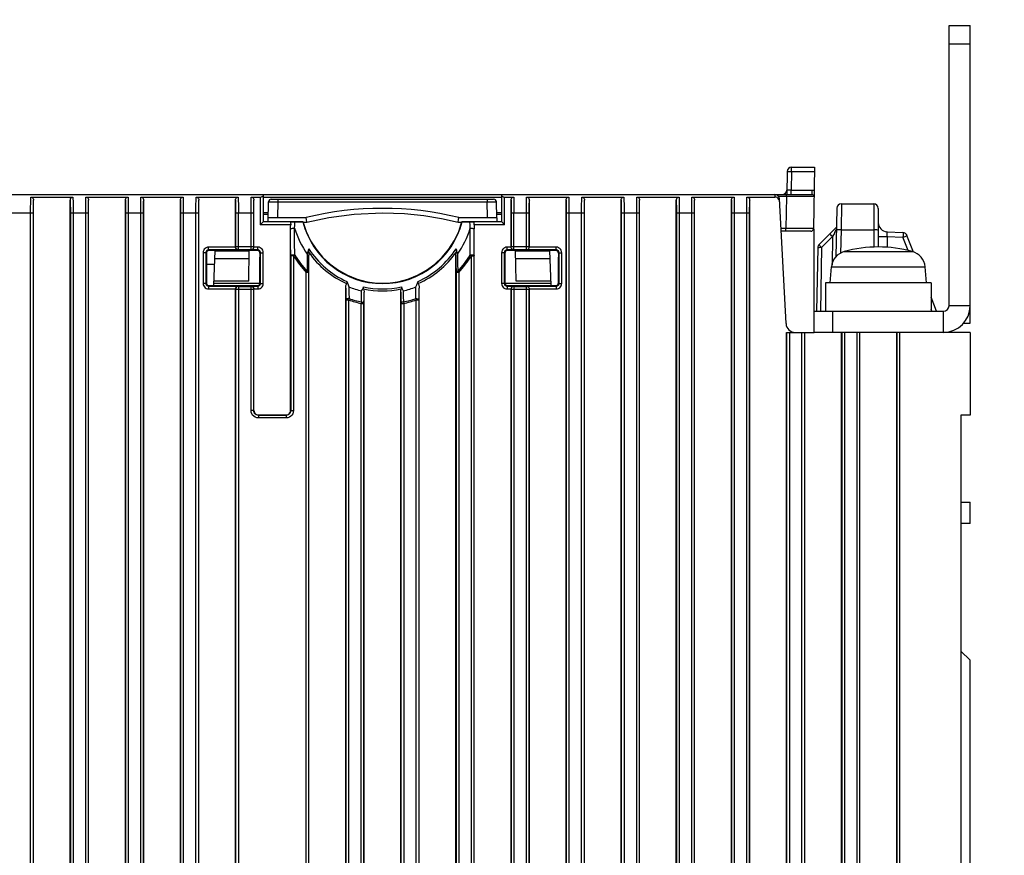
# Model space of a CAD drawing. Extents: x 0 to 420, y 0 to 297.
# Tile 60 of 86: x 177 to 204, y 219 to 241. Entities that reach past the tile are written whole.
import ezdxf

# ---------------------------------------------------------------- set-up
doc = ezdxf.new("R2010")
doc.units = 0
doc.header["$LTSCALE"] = 23.1
doc.layers.get('0').update_dxf_attribs({"linetype": 'CONTINUOUS'})
for name, color, linetype in [('ALL_AXIS', 7, 'CONTINUOUS'), ('ALL_DIM', 7, 'CONTINUOUS'), ('ALL_FEATURES', 7, 'CONTINUOUS')]:
    doc.layers.add(name, color=color, linetype=linetype)
doc.dimstyles.get("Standard").update_dxf_attribs({"dimtxt": 2.5, "dimasz": 2.5, "dimexe": 1.25, "dimexo": 0.625, "dimtad": 1, "dimcen": 2.5, "dimazin": 3, "dimtfac": 1, "dimtmove": 0, "dimatfit": 3})

# ---------------------------------------------------------------- blocks, each defined once
blk = doc.blocks.new('_OPEN')
at = {"color": 0, "linetype": 'BYBLOCK'}
for p, q in [((0, 0), (-1, 0.25)), ((-1, -0.25), (0, 0)), ((-1, 0), (0, 0))]:
    blk.add_line(p, q, dxfattribs=at)
blk = doc.blocks.new('*D19')
at = {"layer": 'ALL_DIM', "color": 2, "linetype": 'CONTINUOUS'}
for p, q in [((202.463, 241.786), (202.463, 249.967)), ((203.038, 241.786), (203.038, 249.967)), ((202.463, 248.967), (197.463, 248.967)), ((197.463, 248.967), (202.75, 248.967)), ((213.376, 248.967), (202.75, 248.967)), ((203.038, 248.967), (213.376, 248.967))]:
    blk.add_line(p, q, dxfattribs=at)
at = {"layer": 'ALL_DIM', "color": 2, "linetype": 'CONTINUOUS', "xscale": 2, "yscale": 2, "zscale": 2}
blk.add_blockref('_OPEN', (202.463, 248.967), dxfattribs=at)
at = {"layer": 'ALL_DIM', "color": 2, "linetype": 'CONTINUOUS', "xscale": 2, "yscale": 2, "zscale": 2, "rotation": 180}
blk.add_blockref('_OPEN', (203.038, 248.967), dxfattribs=at)

msp = doc.modelspace()

# ---------------------------------------------------------------- linework, layer by layer
at = {"layer": 'ALL_AXIS', "color": 9, "linetype": 'CONTINUOUS'}
for p, q in [((199.611, 235.056), (201.465, 235.056)), ((199.263, 234.639), (201.812, 234.639))]:
    msp.add_line(p, q, dxfattribs=at)
at = {"layer": 'ALL_AXIS', "color": 7, "linetype": 'CONTINUOUS'}
for p, q in [((199.225, 234.206), (199.263, 234.639)), ((201.85, 234.206), (201.812, 234.639)), ((199.1, 234.206), (199.1, 233.431)), ((201.975, 234.206), (199.1, 234.206)), ((201.975, 234.206), (201.975, 233.431))]:
    msp.add_line(p, q, dxfattribs=at)
for centre, radius, start, end in [((200.538, 231.681), 3.5, 74.6375, 105.3625), ((199.736, 234.598), 0.475, 105.3625, 175), ((201.339, 234.598), 0.475, 5, 74.6375)]:
    msp.add_arc(centre, radius, start, end, dxfattribs=at)
at = {"layer": 'ALL_FEATURES', "color": 7, "linetype": 'CONTINUOUS'}
for p, q in [((202.463, 233.581), (202.463, 241.206)), ((202.463, 241.206), (203.038, 241.206)), ((202.463, 240.706), (203.038, 240.706)), ((198.179, 237.356), (198.801, 237.356)), ((198.801, 237.356), (198.772, 235.68)), ((198.054, 237.233), (198.043, 236.606)), ((176.663, 236.606), (198.737, 236.606)), ((177.463, 236.539), (178.612, 236.539)), ((177.538, 188.479), (177.538, 236.451)), ((178.538, 188.466), (178.538, 236.451)), ((178.963, 236.539), (180.112, 236.539)), ((179.038, 188.453), (179.038, 236.451)), ((180.038, 188.44), (180.038, 236.451)), ((180.463, 236.539), (181.612, 236.539)), ((180.538, 188.426), (180.538, 236.451)), ((181.538, 188.413), (181.538, 236.451)), ((181.963, 236.539), (183.112, 236.539)), ((182.038, 188.4), (182.038, 236.451)), ((183.038, 235.177), (183.038, 236.451)), ((183.463, 236.539), (183.713, 236.539)), ((183.538, 235.175), (183.538, 236.451)), ((183.788, 236.606), (183.788, 235.862)), ((184.011, 236.481), (190.065, 236.481)), ((190.288, 235.862), (190.288, 236.606)), ((190.363, 236.539), (190.612, 236.539)), ((190.538, 235.177), (190.538, 236.451)), ((190.963, 236.539), (192.112, 236.539)), ((191.038, 235.175), (191.038, 236.451)), ((192.038, 188.23), (192.038, 236.451)), ((192.463, 236.539), (193.612, 236.539)), ((192.538, 188.217), (192.538, 236.451)), ((193.538, 188.204), (193.538, 236.451)), ((193.963, 236.539), (195.112, 236.539)), ((194.038, 188.191), (194.038, 236.451)), ((195.038, 188.178), (195.038, 236.451)), ((195.463, 236.539), (196.612, 236.539)), ((195.538, 188.165), (195.538, 236.451)), ((196.538, 188.151), (196.538, 236.451)), ((196.963, 236.539), (197.725, 236.539)), ((197.038, 187.054), (197.038, 236.451)), ((198.025, 233.093), (197.848, 236.488)), ((183.926, 235.872), (183.936, 236.407)), ((190.148, 235.981), (190.14, 236.407)), ((199.408, 236.233), (199.385, 234.903)), ((199.533, 236.356), (200.413, 236.356)), ((200.538, 236.231), (200.538, 235.181)), ((183.928, 235.981), (184.961, 235.981)), ((184.962, 235.975), (184.961, 235.981)), ((184.967, 235.931), (184.962, 235.975)), ((184.976, 235.858), (184.967, 235.931)), ((189.099, 235.858), (189.108, 235.931)), ((189.114, 235.981), (190.148, 235.981)), ((190.148, 235.975), (190.149, 235.872)), ((183.788, 235.862), (183.713, 235.787)), ((183.788, 235.872), (184.872, 235.872)), ((184.537, 235.861), (184.537, 235.843)), ((184.538, 230.731), (184.538, 235.679)), ((184.872, 235.872), (184.868, 235.867)), ((189.203, 235.872), (190.288, 235.872)), ((189.203, 235.872), (189.207, 235.867)), ((189.535, 235.861), (189.525, 235.862)), ((189.538, 235.861), (189.535, 235.861)), ((189.538, 235.845), (189.538, 235.861)), ((189.538, 188.269), (189.538, 235.677)), ((190.288, 235.862), (190.363, 235.787)), ((198.788, 232.856), (198.788, 235.656)), ((199.399, 235.717), (198.926, 235.244)), ((198.697, 235.606), (197.894, 235.606)), ((200.775, 235.594), (201.209, 235.571)), ((201.496, 235.04), (201.319, 235.492)), ((198.889, 235.158), (198.859, 233.431)), ((182.247, 235.01), (182.248, 234.904)), ((182.248, 234.904), (182.248, 234.204)), ((182.481, 235.085), (182.321, 235.085)), ((182.449, 234.129), (182.482, 235.085)), ((183.398, 234.245), (183.412, 235.085)), ((183.629, 235.085), (183.412, 235.085)), ((183.704, 235.01), (183.703, 234.904)), ((183.703, 234.204), (183.703, 234.904)), ((185.038, 158.637), (185.038, 234.96)), ((189.038, 188.282), (189.038, 234.964)), ((190.372, 235.01), (190.373, 234.904)), ((190.373, 234.904), (190.373, 234.204)), ((190.664, 235.085), (190.446, 235.085)), ((190.678, 234.245), (190.663, 235.085)), ((191.627, 234.129), (191.594, 235.085)), ((191.754, 235.085), (191.595, 235.085)), ((191.829, 235.01), (191.828, 234.904)), ((191.828, 234.204), (191.828, 234.904)), ((182.469, 234.706), (182.248, 234.706)), ((182.323, 234.129), (183.628, 234.129)), ((183.398, 234.245), (182.453, 234.245)), ((183.038, 188.387), (183.038, 234.035)), ((183.538, 230.731), (183.538, 234.037)), ((186.038, 188.335), (186.038, 234.061)), ((188.038, 188.295), (188.038, 234.061)), ((190.448, 234.129), (191.753, 234.129)), ((190.538, 188.256), (190.538, 234.035)), ((191.623, 234.245), (190.678, 234.245)), ((191.038, 188.243), (191.038, 234.037)), ((186.538, 188.322), (186.538, 233.952)), ((187.538, 188.309), (187.538, 233.952)), ((202.125, 233.431), (201.975, 233.815)), ((198.788, 233.431), (202.313, 233.431)), ((199.288, 233.431), (199.288, 232.856)), ((202.856, 233.106), (203.038, 233.106)), ((198.038, 188.076), (198.038, 232.856)), ((198.041, 232.856), (198.535, 232.856)), ((198.538, 188.076), (198.538, 232.856)), ((198.538, 232.856), (198.788, 232.856)), ((199.538, 187.054), (199.538, 232.856)), ((200.038, 158.636), (200.038, 232.856)), ((201.038, 158.636), (201.038, 232.856)), ((203.038, 232.856), (202.313, 232.856)), ((203.038, 232.856), (203.038, 230.606)), ((183.663, 230.606), (184.413, 230.606)), ((202.788, 230.606), (202.788, 159.69)), ((203.038, 230.606), (202.788, 230.606)), ((202.788, 228.231), (203.038, 228.231)), ((203.038, 227.656), (203.038, 228.231)), ((203.038, 223.931), (202.788, 224.181)), ((203.038, 215.931), (203.038, 223.931))]:
    msp.add_line(p, q, dxfattribs=at)
at = {"layer": 'ALL_FEATURES', "color": 3, "linetype": 'CONTINUOUS'}
for p, q in [((203.038, 233.106), (203.038, 241.206)), ((202.313, 232.856), (198.788, 232.856)), ((203.038, 227.656), (202.788, 227.656))]:
    msp.add_line(p, q, dxfattribs=at)
at = {"layer": 'ALL_FEATURES', "color": 9, "linetype": 'CONTINUOUS'}
for p, q in [((198.179, 237.233), (198.179, 237.356)), ((198.179, 237.233), (198.17, 236.729)), ((198.179, 237.233), (198.799, 237.233)), ((198.166, 236.606), (198.17, 236.729)), ((198.17, 236.729), (198.737, 236.729)), ((198.737, 236.606), (198.737, 236.729)), ((183.713, 236.539), (183.713, 235.787)), ((183.788, 236.538), (190.288, 236.538)), ((184.186, 236.481), (184.186, 236.405)), ((189.89, 236.481), (189.89, 236.405)), ((190.363, 235.787), (190.363, 236.539)), ((197.723, 236.606), (197.725, 236.539)), ((198.037, 236.555), (197.823, 236.555)), ((198.037, 236.555), (198.022, 235.68)), ((198.037, 236.555), (198.037, 236.606)), ((198.525, 236.555), (198.36, 236.555)), ((198.668, 236.555), (198.525, 236.555)), ((198.752, 236.555), (198.668, 236.555)), ((198.784, 236.555), (198.752, 236.555)), ((198.787, 236.555), (198.784, 236.555)), ((184.186, 236.405), (184.178, 235.981)), ((184.186, 236.405), (189.89, 236.405)), ((189.897, 235.981), (189.89, 236.405)), ((199.533, 236.356), (199.523, 235.645)), ((200.413, 236.356), (200.413, 235.176)), ((176.527, 236.106), (177.535, 236.106)), ((177.46, 158.306), (177.46, 236.106)), ((177.535, 158.306), (177.535, 236.106)), ((178.541, 236.106), (178.541, 158.306)), ((178.541, 236.106), (179.035, 236.106)), ((178.616, 236.106), (178.616, 158.306)), ((178.96, 158.306), (178.96, 236.106)), ((179.035, 158.306), (179.035, 236.106)), ((180.041, 236.106), (180.041, 158.306)), ((180.041, 236.106), (180.535, 236.106)), ((180.116, 236.106), (180.116, 158.306)), ((180.46, 158.306), (180.46, 236.106)), ((180.535, 158.306), (180.535, 236.106)), ((181.541, 236.106), (181.541, 158.981)), ((181.541, 236.106), (182.035, 236.106)), ((181.616, 236.106), (181.616, 158.981)), ((181.96, 158.981), (181.96, 236.106)), ((182.035, 158.981), (182.035, 236.106)), ((183.041, 236.106), (183.041, 235.18)), ((183.041, 236.106), (183.535, 236.106)), ((183.116, 235.105), (183.116, 236.106)), ((183.46, 235.105), (183.46, 236.106)), ((183.535, 235.18), (183.535, 236.106)), ((183.788, 236.122), (183.931, 236.122)), ((183.788, 236.074), (183.93, 236.074)), ((190.145, 236.122), (190.288, 236.122)), ((190.146, 236.074), (190.288, 236.074)), ((190.541, 236.106), (190.541, 235.18)), ((190.541, 236.106), (191.035, 236.106)), ((190.616, 235.105), (190.616, 236.106)), ((190.96, 235.105), (190.96, 236.106)), ((191.035, 235.18), (191.035, 236.106)), ((192.041, 236.106), (192.041, 158.981)), ((192.041, 236.106), (192.535, 236.106)), ((192.116, 236.106), (192.116, 158.981)), ((192.46, 158.981), (192.46, 236.106)), ((192.535, 158.981), (192.535, 236.106)), ((193.541, 236.106), (193.541, 158.981)), ((193.541, 236.106), (194.035, 236.106)), ((193.616, 236.106), (193.616, 158.981)), ((193.96, 158.981), (193.96, 236.106)), ((194.035, 158.981), (194.035, 236.106)), ((195.041, 236.106), (195.041, 158.981)), ((195.041, 236.106), (195.535, 236.106)), ((195.116, 236.106), (195.116, 158.981)), ((195.46, 158.981), (195.46, 236.106)), ((195.535, 158.981), (195.535, 236.106)), ((196.541, 236.106), (196.541, 158.981)), ((196.541, 236.106), (197.035, 236.106)), ((196.616, 236.106), (196.616, 158.981)), ((196.96, 158.981), (196.96, 236.106)), ((197.035, 187.054), (197.035, 236.106)), ((184.54, 235.787), (183.713, 235.787)), ((184.537, 235.862), (183.788, 235.862)), ((184.877, 235.858), (184.976, 235.858)), ((189.099, 235.858), (189.199, 235.858)), ((190.363, 235.787), (189.536, 235.787)), ((190.288, 235.862), (189.538, 235.862)), ((198.022, 235.68), (197.89, 235.68)), ((198.022, 235.606), (198.022, 235.68)), ((198.288, 235.679), (198.022, 235.68)), ((198.401, 235.679), (198.288, 235.679)), ((198.767, 235.656), (198.788, 235.656)), ((199.523, 235.645), (199.511, 235.006)), ((199.523, 235.645), (200.413, 235.645)), ((199.291, 235.461), (198.992, 235.162)), ((199.291, 235.461), (199.278, 234.688)), ((199.377, 235.629), (199.364, 235.604)), ((200.538, 235.469), (200.775, 235.469)), ((200.775, 235.469), (200.775, 235.171)), ((200.775, 235.469), (201.209, 235.446)), ((201.352, 235.082), (201.209, 235.446)), ((182.306, 235.1), (182.306, 235.175)), ((183.038, 235.175), (182.306, 235.175)), ((182.306, 235.1), (182.321, 235.085)), ((183.112, 235.1), (182.306, 235.1)), ((183.535, 235.18), (183.041, 235.18)), ((183.116, 235.105), (183.112, 235.1)), ((183.46, 235.105), (183.116, 235.105)), ((183.464, 235.1), (183.46, 235.105)), ((183.645, 235.1), (183.464, 235.1)), ((183.645, 235.175), (183.538, 235.175)), ((183.645, 235.1), (183.629, 235.085)), ((183.645, 235.1), (183.645, 235.175)), ((190.431, 235.1), (190.431, 235.175)), ((190.538, 235.175), (190.431, 235.175)), ((190.612, 235.1), (190.431, 235.1)), ((190.431, 235.1), (190.446, 235.085)), ((191.035, 235.18), (190.541, 235.18)), ((190.616, 235.105), (190.612, 235.1)), ((190.96, 235.105), (190.616, 235.105)), ((190.964, 235.1), (190.96, 235.105)), ((191.77, 235.1), (190.964, 235.1)), ((191.77, 235.175), (191.038, 235.175)), ((191.77, 235.1), (191.754, 235.085)), ((191.77, 235.1), (191.77, 235.175)), ((198.992, 235.162), (198.962, 233.431)), ((182.156, 235.025), (182.156, 234.187)), ((182.231, 235.025), (182.156, 235.025)), ((182.231, 235.025), (182.231, 234.187)), ((182.231, 235.025), (182.247, 235.01)), ((183.408, 234.857), (182.474, 234.857)), ((183.412, 235.062), (182.481, 235.062)), ((183.72, 235.025), (183.704, 235.01)), ((183.72, 234.187), (183.72, 235.025)), ((183.72, 235.025), (183.795, 235.025)), ((183.795, 234.187), (183.795, 235.025)), ((184.541, 234.943), (184.541, 230.728)), ((184.616, 234.943), (184.541, 234.943)), ((184.616, 234.943), (184.65, 234.964)), ((184.616, 234.943), (184.616, 230.728)), ((184.992, 234.983), (184.992, 234.514)), ((189.426, 234.964), (189.46, 234.943)), ((189.46, 158.981), (189.46, 234.943)), ((189.46, 234.943), (189.535, 234.943)), ((189.535, 158.981), (189.535, 234.943)), ((190.281, 235.025), (190.281, 234.187)), ((190.356, 235.025), (190.281, 235.025)), ((190.356, 235.025), (190.356, 234.187)), ((190.356, 235.025), (190.372, 235.01)), ((191.595, 235.062), (190.664, 235.062)), ((191.602, 234.857), (190.667, 234.857)), ((191.845, 235.025), (191.829, 235.01)), ((191.845, 234.187), (191.845, 235.025)), ((191.845, 235.025), (191.92, 235.025)), ((191.92, 234.187), (191.92, 235.025)), ((184.963, 234.486), (184.992, 234.514)), ((184.963, 158.548), (184.963, 234.486)), ((185.038, 234.486), (184.963, 234.486)), ((189.041, 234.49), (189.041, 158.981)), ((189.041, 234.49), (189.116, 234.49)), ((189.087, 234.517), (189.116, 234.49)), ((189.116, 234.49), (189.116, 158.981)), ((182.231, 234.187), (182.156, 234.187)), ((182.231, 234.187), (182.248, 234.204)), ((182.306, 234.112), (182.323, 234.129)), ((182.306, 234.112), (182.306, 234.037)), ((182.306, 234.112), (183.112, 234.112)), ((182.306, 234.037), (183.038, 234.037)), ((182.451, 234.192), (183.703, 234.192)), ((183.041, 234.032), (183.041, 158.981)), ((183.041, 234.032), (183.535, 234.032)), ((183.112, 234.112), (183.116, 234.107)), ((183.116, 234.107), (183.116, 158.981)), ((183.116, 234.107), (183.46, 234.107)), ((183.46, 234.107), (183.464, 234.112)), ((183.46, 230.728), (183.46, 234.107)), ((183.464, 234.112), (183.645, 234.112)), ((183.535, 230.728), (183.535, 234.032)), ((183.538, 234.037), (183.645, 234.037)), ((183.645, 234.112), (183.628, 234.129)), ((183.645, 234.112), (183.645, 234.037)), ((183.72, 234.187), (183.703, 234.204)), ((183.72, 234.187), (183.795, 234.187)), ((190.356, 234.187), (190.281, 234.187)), ((190.356, 234.187), (190.373, 234.204)), ((190.373, 234.192), (191.625, 234.192)), ((190.431, 234.112), (190.448, 234.129)), ((190.431, 234.112), (190.431, 234.037)), ((190.431, 234.112), (190.612, 234.112)), ((190.431, 234.037), (190.538, 234.037)), ((190.541, 234.032), (190.541, 158.981)), ((190.541, 234.032), (191.035, 234.032)), ((190.612, 234.112), (190.616, 234.107)), ((190.616, 234.107), (190.616, 158.981)), ((190.616, 234.107), (190.96, 234.107)), ((190.96, 234.107), (190.964, 234.112)), ((190.96, 158.981), (190.96, 234.107)), ((190.964, 234.112), (191.77, 234.112)), ((191.035, 158.981), (191.035, 234.032)), ((191.038, 234.037), (191.77, 234.037)), ((191.77, 234.112), (191.753, 234.129)), ((191.77, 234.112), (191.77, 234.037)), ((191.845, 234.187), (191.828, 234.204)), ((191.845, 234.187), (191.92, 234.187)), ((186.129, 233.776), (186.116, 233.738)), ((187.947, 233.776), (187.96, 233.738)), ((186.041, 233.738), (186.041, 158.981)), ((186.041, 233.738), (186.116, 233.738)), ((186.116, 233.738), (186.116, 158.981)), ((186.468, 233.683), (186.46, 233.644)), ((186.46, 158.981), (186.46, 233.644)), ((186.46, 233.644), (186.535, 233.644)), ((186.535, 158.981), (186.535, 233.644)), ((187.541, 233.644), (187.541, 158.981)), ((187.541, 233.644), (187.616, 233.644)), ((187.608, 233.683), (187.616, 233.644)), ((187.616, 233.644), (187.616, 158.981)), ((187.96, 158.981), (187.96, 233.738)), ((187.96, 233.738), (188.035, 233.738)), ((188.035, 158.981), (188.035, 233.738)), ((201.998, 233.431), (201.975, 233.488)), ((203.038, 233.581), (202.463, 233.581)), ((202.313, 232.856), (202.313, 233.431)), ((198.041, 232.856), (198.041, 188.08)), ((198.116, 232.856), (198.116, 188.093)), ((198.46, 188.093), (198.46, 232.856)), ((198.535, 188.08), (198.535, 232.856)), ((199.541, 232.856), (199.541, 187.054)), ((199.616, 232.856), (199.616, 158.981)), ((199.96, 158.981), (199.96, 232.856)), ((200.035, 158.981), (200.035, 232.856)), ((201.041, 232.856), (201.041, 158.981)), ((201.116, 232.856), (201.116, 158.981)), ((183.535, 230.728), (183.46, 230.728)), ((183.538, 230.731), (183.535, 230.728)), ((183.663, 230.606), (183.66, 230.603)), ((183.66, 230.603), (183.66, 230.528)), ((184.416, 230.603), (183.66, 230.603)), ((184.416, 230.603), (184.413, 230.606)), ((184.416, 230.603), (184.416, 230.528)), ((184.541, 230.728), (184.538, 230.731)), ((184.541, 230.728), (184.616, 230.728)), ((184.416, 230.528), (183.66, 230.528))]:
    msp.add_line(p, q, dxfattribs=at)
for points in [[(198.054, 237.233), (198.06, 237.234), (198.078, 237.234), (198.106, 237.234), (198.141, 237.234), (198.179, 237.233)], [(198.17, 236.729), (198.132, 236.73), (198.097, 236.73), (198.069, 236.73), (198.052, 236.73), (198.045, 236.729)], [(198.737, 236.729), (198.764, 236.727), (198.79, 236.721)], [(177.46, 236.106), (177.46, 236.194), (177.46, 236.278), (177.461, 236.356), (177.462, 236.428), (177.462, 236.489), (177.463, 236.539)], [(177.535, 236.106), (177.535, 236.173), (177.535, 236.238), (177.536, 236.3), (177.536, 236.357), (177.537, 236.408), (177.538, 236.451)], [(178.538, 236.451), (178.539, 236.408), (178.539, 236.358), (178.54, 236.302), (178.541, 236.241), (178.541, 236.175), (178.541, 236.106)], [(178.612, 236.539), (178.613, 236.49), (178.614, 236.429), (178.615, 236.359), (178.615, 236.281), (178.616, 236.195), (178.616, 236.106)], [(178.96, 236.106), (178.96, 236.194), (178.96, 236.278), (178.961, 236.356), (178.962, 236.428), (178.962, 236.489), (178.963, 236.539)], [(179.035, 236.106), (179.035, 236.173), (179.035, 236.238), (179.036, 236.3), (179.036, 236.357), (179.037, 236.408), (179.038, 236.451)], [(180.038, 236.451), (180.039, 236.408), (180.039, 236.358), (180.04, 236.302), (180.041, 236.241), (180.041, 236.175), (180.041, 236.106)], [(180.112, 236.539), (180.113, 236.49), (180.114, 236.429), (180.115, 236.359), (180.115, 236.281), (180.116, 236.195), (180.116, 236.106)], [(180.46, 236.106), (180.46, 236.194), (180.46, 236.278), (180.461, 236.356), (180.462, 236.428), (180.462, 236.489), (180.463, 236.539)], [(180.535, 236.106), (180.535, 236.173), (180.535, 236.238), (180.536, 236.3), (180.536, 236.357), (180.537, 236.408), (180.538, 236.451)], [(181.538, 236.451), (181.539, 236.408), (181.539, 236.358), (181.54, 236.302), (181.541, 236.241), (181.541, 236.175), (181.541, 236.106)], [(181.612, 236.539), (181.613, 236.49), (181.614, 236.429), (181.615, 236.359), (181.615, 236.281), (181.616, 236.195), (181.616, 236.106)], [(181.96, 236.106), (181.96, 236.194), (181.96, 236.278), (181.961, 236.356), (181.962, 236.428), (181.962, 236.489), (181.963, 236.539)], [(182.035, 236.106), (182.035, 236.173), (182.035, 236.238), (182.036, 236.3), (182.036, 236.357), (182.037, 236.408), (182.038, 236.451)], [(183.038, 236.451), (183.039, 236.408), (183.039, 236.358), (183.04, 236.302), (183.041, 236.241), (183.041, 236.175), (183.041, 236.106)], [(183.112, 236.539), (183.113, 236.49), (183.114, 236.429), (183.115, 236.359), (183.115, 236.281), (183.116, 236.195), (183.116, 236.106)], [(183.46, 236.106), (183.46, 236.194), (183.46, 236.278), (183.461, 236.356), (183.462, 236.428), (183.462, 236.489), (183.463, 236.539)], [(183.535, 236.106), (183.535, 236.173), (183.535, 236.238), (183.536, 236.3), (183.536, 236.357), (183.537, 236.408), (183.538, 236.451)], [(190.538, 236.451), (190.539, 236.408), (190.539, 236.358), (190.54, 236.302), (190.541, 236.241), (190.541, 236.175), (190.541, 236.106)], [(190.612, 236.539), (190.613, 236.49), (190.614, 236.429), (190.615, 236.359), (190.615, 236.281), (190.616, 236.195), (190.616, 236.106)], [(190.96, 236.106), (190.96, 236.194), (190.96, 236.278), (190.961, 236.356), (190.962, 236.428), (190.962, 236.489), (190.963, 236.539)], [(191.035, 236.106), (191.035, 236.173), (191.035, 236.238), (191.036, 236.3), (191.036, 236.357), (191.037, 236.408), (191.038, 236.451)], [(192.038, 236.451), (192.039, 236.408), (192.039, 236.358), (192.04, 236.302), (192.041, 236.241), (192.041, 236.175), (192.041, 236.106)], [(192.112, 236.539), (192.113, 236.49), (192.114, 236.429), (192.115, 236.359), (192.115, 236.281), (192.116, 236.195), (192.116, 236.106)], [(192.46, 236.106), (192.46, 236.194), (192.46, 236.278), (192.461, 236.356), (192.462, 236.428), (192.462, 236.489), (192.463, 236.539)], [(192.535, 236.106), (192.535, 236.173), (192.535, 236.238), (192.536, 236.3), (192.536, 236.357), (192.537, 236.408), (192.538, 236.451)], [(193.538, 236.451), (193.539, 236.408), (193.539, 236.358), (193.54, 236.302), (193.541, 236.241), (193.541, 236.175), (193.541, 236.106)], [(193.612, 236.539), (193.613, 236.49), (193.614, 236.429), (193.615, 236.359), (193.615, 236.281), (193.616, 236.195), (193.616, 236.106)], [(193.96, 236.106), (193.96, 236.194), (193.96, 236.278), (193.961, 236.356), (193.962, 236.428), (193.962, 236.489), (193.963, 236.539)], [(194.035, 236.106), (194.035, 236.173), (194.035, 236.238), (194.036, 236.3), (194.036, 236.357), (194.037, 236.408), (194.038, 236.451)], [(195.038, 236.451), (195.039, 236.408), (195.039, 236.358), (195.04, 236.302), (195.041, 236.241), (195.041, 236.175), (195.041, 236.106)], [(195.112, 236.539), (195.113, 236.49), (195.114, 236.429), (195.115, 236.359), (195.115, 236.281), (195.116, 236.195), (195.116, 236.106)], [(195.46, 236.106), (195.46, 236.194), (195.46, 236.278), (195.461, 236.356), (195.462, 236.428), (195.462, 236.489), (195.463, 236.539)], [(195.535, 236.106), (195.535, 236.173), (195.535, 236.238), (195.536, 236.3), (195.536, 236.357), (195.537, 236.408), (195.538, 236.451)], [(196.538, 236.451), (196.539, 236.408), (196.539, 236.358), (196.54, 236.302), (196.541, 236.241), (196.541, 236.175), (196.541, 236.106)], [(196.612, 236.539), (196.613, 236.49), (196.614, 236.429), (196.615, 236.359), (196.615, 236.281), (196.616, 236.195), (196.616, 236.106)], [(196.96, 236.106), (196.96, 236.194), (196.96, 236.277), (196.961, 236.356), (196.961, 236.427), (196.962, 236.488), (196.963, 236.539)], [(197.035, 236.106), (197.035, 236.174), (197.035, 236.238), (197.036, 236.3), (197.036, 236.356), (197.037, 236.407), (197.038, 236.451)], [(198.36, 236.555), (198.126, 236.555), (198.037, 236.555)], [(183.936, 236.407), (183.941, 236.407), (183.959, 236.407), (183.987, 236.406), (184.024, 236.406), (184.07, 236.406), (184.125, 236.405), (184.186, 236.405)], [(189.89, 236.405), (189.945, 236.405), (189.996, 236.405), (190.042, 236.406), (190.082, 236.406), (190.112, 236.407), (190.133, 236.407), (190.14, 236.407)], [(184.976, 235.858), (185.577, 235.984), (186.264, 236.074), (187.038, 236.108)], [(187.038, 236.108), (187.635, 236.088), (188.167, 236.034), (188.65, 235.956), (189.099, 235.858)], [(184.538, 235.678), (184.54, 235.68), (184.548, 235.683), (184.559, 235.686), (184.574, 235.687), (184.591, 235.689), (184.61, 235.689), (184.629, 235.689), (184.647, 235.688)], [(184.647, 235.688), (184.651, 235.776), (184.655, 235.86)], [(184.65, 234.964), (184.648, 235.298), (184.647, 235.688)], [(189.429, 235.688), (189.424, 235.776), (189.421, 235.86)], [(189.426, 234.964), (189.427, 235.298), (189.429, 235.688)], [(189.429, 235.688), (189.447, 235.689), (189.465, 235.689), (189.484, 235.689), (189.502, 235.687), (189.516, 235.686), (189.528, 235.683), (189.535, 235.68), (189.538, 235.678)], [(198.772, 235.68), (198.763, 235.68), (198.737, 235.679), (198.686, 235.679), (198.609, 235.679), (198.511, 235.679), (198.401, 235.679)], [(199.398, 235.667), (199.397, 235.665), (199.393, 235.659), (199.387, 235.647), (199.377, 235.629)], [(199.523, 235.645), (199.49, 235.646), (199.46, 235.646), (199.434, 235.645), (199.414, 235.644), (199.402, 235.643), (199.398, 235.641)], [(200.538, 235.639), (200.534, 235.641), (200.521, 235.642), (200.501, 235.643), (200.475, 235.645), (200.445, 235.645), (200.413, 235.645)], [(199.291, 235.461), (199.268, 235.485), (199.249, 235.507), (199.234, 235.525), (199.226, 235.537), (199.225, 235.543)], [(199.364, 235.604), (199.349, 235.573), (199.332, 235.541), (199.316, 235.51), (199.291, 235.461)], [(200.775, 235.594), (200.772, 235.591), (200.771, 235.585), (200.77, 235.574), (200.769, 235.559), (200.77, 235.541), (200.771, 235.519), (200.772, 235.495), (200.775, 235.469)], [(201.209, 235.571), (201.211, 235.567), (201.212, 235.554), (201.212, 235.534), (201.212, 235.508), (201.211, 235.478), (201.209, 235.446)], [(201.209, 235.446), (201.238, 235.458), (201.265, 235.468), (201.288, 235.478), (201.305, 235.485), (201.316, 235.49), (201.319, 235.492)], [(182.306, 235.175), (182.272, 235.172), (182.241, 235.16), (182.212, 235.142), (182.188, 235.119), (182.171, 235.091), (182.16, 235.059), (182.156, 235.025)], [(182.306, 235.1), (182.289, 235.099), (182.273, 235.093), (182.259, 235.084), (182.247, 235.072), (182.238, 235.058), (182.233, 235.042), (182.231, 235.025)], [(183.795, 235.025), (183.791, 235.059), (183.78, 235.091), (183.762, 235.119), (183.738, 235.143), (183.71, 235.161), (183.678, 235.172), (183.645, 235.175)], [(183.72, 235.025), (183.718, 235.042), (183.712, 235.058), (183.703, 235.072), (183.691, 235.084), (183.677, 235.093), (183.662, 235.099), (183.645, 235.1)], [(190.431, 235.175), (190.397, 235.172), (190.366, 235.16), (190.337, 235.142), (190.313, 235.119), (190.296, 235.091), (190.285, 235.059), (190.281, 235.025)], [(190.431, 235.1), (190.414, 235.099), (190.398, 235.093), (190.384, 235.084), (190.372, 235.072), (190.363, 235.058), (190.358, 235.042), (190.356, 235.025)], [(191.92, 235.025), (191.916, 235.059), (191.905, 235.091), (191.887, 235.119), (191.863, 235.143), (191.835, 235.161), (191.803, 235.172), (191.77, 235.175)], [(191.845, 235.025), (191.843, 235.042), (191.837, 235.058), (191.828, 235.072), (191.816, 235.084), (191.802, 235.093), (191.787, 235.099), (191.77, 235.1)], [(198.992, 235.162), (198.965, 235.162), (198.939, 235.162), (198.918, 235.161), (198.902, 235.16), (198.892, 235.159), (198.889, 235.158)], [(198.992, 235.162), (198.973, 235.182), (198.956, 235.201), (198.942, 235.218), (198.932, 235.231), (198.926, 235.24), (198.926, 235.244)], [(184.541, 234.943), (184.545, 234.951), (184.556, 234.957), (184.572, 234.962), (184.593, 234.965), (184.615, 234.967), (184.634, 234.966), (184.65, 234.964)], [(189.084, 234.983), (189.085, 234.737), (189.087, 234.517)], [(189.426, 234.964), (189.442, 234.966), (189.461, 234.967), (189.482, 234.965), (189.503, 234.962), (189.52, 234.957), (189.531, 234.951), (189.535, 234.943)], [(185.038, 234.486), (185.035, 234.495), (185.025, 234.503), (185.011, 234.509), (184.992, 234.514)], [(189.087, 234.517), (189.068, 234.512), (189.054, 234.506), (189.044, 234.498), (189.041, 234.49)], [(182.156, 234.187), (182.16, 234.153), (182.171, 234.121), (182.189, 234.093), (182.213, 234.069), (182.241, 234.052), (182.272, 234.041), (182.306, 234.037)], [(182.231, 234.187), (182.233, 234.17), (182.238, 234.154), (182.248, 234.14), (182.259, 234.128), (182.273, 234.119), (182.289, 234.114), (182.306, 234.112)], [(183.645, 234.037), (183.678, 234.041), (183.71, 234.052), (183.739, 234.07), (183.762, 234.094), (183.78, 234.121), (183.791, 234.153), (183.795, 234.187)], [(183.645, 234.112), (183.661, 234.114), (183.677, 234.119), (183.692, 234.128), (183.703, 234.14), (183.712, 234.154), (183.718, 234.17), (183.72, 234.187)], [(186.126, 234.093), (186.127, 233.93), (186.129, 233.776)], [(187.947, 233.776), (187.948, 233.93), (187.95, 234.093)], [(190.281, 234.187), (190.285, 234.153), (190.296, 234.121), (190.314, 234.093), (190.338, 234.069), (190.366, 234.052), (190.397, 234.041), (190.431, 234.037)], [(190.356, 234.187), (190.358, 234.17), (190.363, 234.154), (190.373, 234.14), (190.384, 234.128), (190.398, 234.119), (190.414, 234.114), (190.431, 234.112)], [(191.77, 234.037), (191.803, 234.041), (191.835, 234.052), (191.864, 234.07), (191.887, 234.094), (191.905, 234.121), (191.916, 234.153), (191.92, 234.187)], [(191.77, 234.112), (191.786, 234.114), (191.802, 234.119), (191.817, 234.128), (191.828, 234.14), (191.837, 234.154), (191.843, 234.17), (191.845, 234.187)], [(186.129, 233.776), (186.108, 233.776), (186.087, 233.773), (186.068, 233.767), (186.054, 233.759), (186.044, 233.749), (186.041, 233.738)], [(186.468, 233.683), (186.469, 233.832), (186.471, 233.986)], [(187.605, 233.986), (187.606, 233.834), (187.608, 233.683)], [(187.947, 233.776), (187.968, 233.776), (187.989, 233.773), (188.008, 233.767), (188.022, 233.759), (188.031, 233.749), (188.035, 233.738)], [(186.468, 233.683), (186.489, 233.68), (186.507, 233.674), (186.522, 233.665), (186.531, 233.655), (186.535, 233.644)], [(187.608, 233.683), (187.587, 233.68), (187.568, 233.674), (187.554, 233.665), (187.544, 233.655), (187.541, 233.644)], [(183.66, 230.528), (183.615, 230.533), (183.573, 230.548), (183.535, 230.572), (183.503, 230.603), (183.48, 230.641), (183.465, 230.683), (183.46, 230.728)], [(183.66, 230.603), (183.632, 230.606), (183.605, 230.615), (183.582, 230.63), (183.562, 230.65), (183.547, 230.674), (183.538, 230.7), (183.535, 230.728)], [(184.541, 230.728), (184.538, 230.7), (184.529, 230.674), (184.514, 230.65), (184.494, 230.63), (184.47, 230.615), (184.444, 230.606), (184.416, 230.603)], [(184.616, 230.728), (184.611, 230.683), (184.596, 230.641), (184.572, 230.603), (184.541, 230.572), (184.503, 230.548), (184.461, 230.533), (184.416, 230.528)]]:
    msp.add_lwpolyline(points, dxfattribs=at)
at = {"layer": 'ALL_FEATURES', "color": 7, "linetype": 'CONTINUOUS'}
for points in [[(177.463, 236.539), (177.481, 236.537), (177.498, 236.529), (177.514, 236.517), (177.527, 236.498), (177.535, 236.476), (177.538, 236.451)], [(178.538, 236.451), (178.541, 236.476), (178.549, 236.498), (178.562, 236.517), (178.578, 236.529), (178.595, 236.537), (178.612, 236.539)], [(178.963, 236.539), (178.981, 236.537), (178.998, 236.529), (179.014, 236.517), (179.027, 236.498), (179.035, 236.476), (179.038, 236.451)], [(180.038, 236.451), (180.041, 236.476), (180.049, 236.498), (180.062, 236.517), (180.078, 236.529), (180.095, 236.537), (180.112, 236.539)], [(180.463, 236.539), (180.481, 236.537), (180.498, 236.529), (180.514, 236.516), (180.527, 236.498), (180.535, 236.476), (180.538, 236.451)], [(181.538, 236.451), (181.541, 236.476), (181.549, 236.498), (181.562, 236.517), (181.578, 236.529), (181.595, 236.537), (181.612, 236.539)], [(181.963, 236.539), (181.981, 236.537), (181.998, 236.529), (182.014, 236.516), (182.027, 236.498), (182.035, 236.476), (182.038, 236.451)], [(183.038, 236.451), (183.041, 236.476), (183.049, 236.498), (183.062, 236.517), (183.078, 236.529), (183.095, 236.537), (183.112, 236.539)], [(183.463, 236.539), (183.481, 236.537), (183.498, 236.529), (183.514, 236.516), (183.527, 236.498), (183.535, 236.476), (183.538, 236.451)], [(183.713, 236.539), (183.731, 236.54), (183.748, 236.544), (183.764, 236.55), (183.777, 236.558), (183.785, 236.566), (183.788, 236.574)], [(190.288, 236.574), (190.291, 236.566), (190.299, 236.558), (190.311, 236.55), (190.327, 236.544), (190.345, 236.54), (190.363, 236.539)], [(190.538, 236.451), (190.541, 236.476), (190.549, 236.498), (190.562, 236.517), (190.578, 236.529), (190.595, 236.537), (190.612, 236.539)], [(190.963, 236.539), (190.981, 236.537), (190.998, 236.529), (191.014, 236.516), (191.027, 236.498), (191.035, 236.476), (191.038, 236.451)], [(192.038, 236.451), (192.041, 236.476), (192.049, 236.498), (192.062, 236.517), (192.078, 236.529), (192.095, 236.537), (192.112, 236.539)], [(192.463, 236.539), (192.481, 236.537), (192.498, 236.529), (192.514, 236.516), (192.527, 236.498), (192.535, 236.476), (192.538, 236.451)], [(193.538, 236.451), (193.541, 236.476), (193.549, 236.498), (193.562, 236.517), (193.578, 236.529), (193.595, 236.537), (193.612, 236.539)], [(193.963, 236.539), (193.981, 236.537), (193.998, 236.529), (194.014, 236.516), (194.027, 236.498), (194.035, 236.476), (194.038, 236.451)], [(195.038, 236.451), (195.041, 236.476), (195.049, 236.498), (195.062, 236.517), (195.078, 236.529), (195.095, 236.537), (195.112, 236.539)], [(195.463, 236.539), (195.481, 236.537), (195.498, 236.529), (195.514, 236.516), (195.527, 236.498), (195.535, 236.476), (195.538, 236.451)], [(196.538, 236.451), (196.541, 236.476), (196.549, 236.498), (196.562, 236.517), (196.578, 236.529), (196.595, 236.537), (196.612, 236.539)], [(196.963, 236.539), (196.981, 236.537), (196.998, 236.529), (197.014, 236.516), (197.027, 236.498), (197.035, 236.476), (197.038, 236.451)], [(197.853, 236.392), (197.845, 236.437), (197.83, 236.474), (197.808, 236.503), (197.782, 236.523), (197.754, 236.535), (197.725, 236.539)], [(189.108, 235.931), (189.114, 235.975), (189.114, 235.981)], [(184.55, 235.862), (184.54, 235.861), (184.537, 235.861)], [(184.537, 235.861), (184.541, 235.861), (184.552, 235.86), (184.569, 235.86), (184.589, 235.86), (184.612, 235.86), (184.634, 235.86), (184.655, 235.86)], [(184.537, 235.843), (184.539, 235.827), (184.54, 235.808), (184.54, 235.787)], [(184.538, 235.677), (184.538, 235.734), (184.54, 235.787)], [(184.541, 234.943), (184.539, 235.281), (184.538, 235.679)], [(184.655, 235.86), (184.708, 235.861), (184.755, 235.862), (184.794, 235.862), (184.826, 235.864), (184.849, 235.865), (184.863, 235.866), (184.868, 235.867)], [(184.872, 235.872), (184.961, 235.603), (185.082, 235.35), (185.231, 235.116), (185.408, 234.904)], [(188.668, 234.904), (188.844, 235.116), (188.994, 235.35), (189.115, 235.603), (189.203, 235.872)], [(189.207, 235.867), (189.213, 235.866), (189.227, 235.865), (189.25, 235.864), (189.281, 235.862), (189.321, 235.862), (189.368, 235.861), (189.421, 235.86)], [(189.421, 235.86), (189.441, 235.86), (189.464, 235.86), (189.487, 235.86), (189.507, 235.86), (189.523, 235.86), (189.534, 235.861), (189.538, 235.861)], [(189.535, 234.943), (189.536, 235.282), (189.538, 235.679)], [(189.536, 235.787), (189.536, 235.808), (189.537, 235.827), (189.538, 235.843), (189.538, 235.845)], [(189.536, 235.787), (189.537, 235.734), (189.538, 235.677)], [(183.048, 235.138), (183.041, 235.155), (183.038, 235.175)], [(183.116, 235.105), (183.093, 235.109), (183.072, 235.119), (183.055, 235.136), (183.045, 235.157), (183.041, 235.18)], [(183.071, 235.114), (183.059, 235.124), (183.048, 235.138)], [(183.112, 235.1), (183.098, 235.102), (183.084, 235.106), (183.071, 235.114)], [(183.46, 235.105), (183.479, 235.107), (183.497, 235.115), (183.513, 235.127), (183.525, 235.143), (183.532, 235.161), (183.535, 235.18)], [(183.464, 235.1), (183.478, 235.102), (183.492, 235.106), (183.505, 235.114)], [(183.505, 235.114), (183.517, 235.124), (183.527, 235.138)], [(183.527, 235.138), (183.535, 235.156), (183.538, 235.177)], [(184.992, 234.983), (185.009, 235.034), (185.023, 235.083), (185.033, 235.131)], [(185.035, 235.033), (185.032, 235.061), (185.031, 235.088), (185.031, 235.111), (185.033, 235.131)], [(189.042, 235.13), (189.044, 235.11), (189.044, 235.087), (189.043, 235.06), (189.041, 235.032)], [(189.042, 235.13), (189.052, 235.082), (189.066, 235.033), (189.084, 234.983)], [(190.548, 235.138), (190.541, 235.155), (190.538, 235.175)], [(190.616, 235.105), (190.593, 235.109), (190.572, 235.119), (190.555, 235.136), (190.545, 235.157), (190.541, 235.18)], [(190.571, 235.114), (190.559, 235.124), (190.548, 235.138)], [(190.612, 235.1), (190.598, 235.102), (190.584, 235.106), (190.571, 235.114)], [(190.96, 235.105), (190.979, 235.107), (190.997, 235.115), (191.013, 235.127), (191.025, 235.143), (191.032, 235.161), (191.035, 235.18)], [(190.964, 235.1), (190.978, 235.102), (190.992, 235.106), (191.005, 235.114)], [(191.005, 235.114), (191.017, 235.124), (191.027, 235.138)], [(191.027, 235.138), (191.035, 235.156), (191.038, 235.177)], [(182.321, 235.085), (182.303, 235.083), (182.285, 235.076), (182.27, 235.064), (182.258, 235.049), (182.25, 235.03), (182.247, 235.01)], [(183.704, 235.01), (183.701, 235.03), (183.693, 235.049), (183.681, 235.064), (183.665, 235.076), (183.648, 235.083), (183.629, 235.085)], [(185.035, 235.033), (185.036, 235.01), (185.037, 234.986), (185.038, 234.96)], [(185.408, 234.904), (185.612, 234.711), (185.839, 234.545), (186.085, 234.409), (186.346, 234.305), (186.618, 234.234), (186.897, 234.199), (187.178, 234.199), (187.457, 234.234), (187.729, 234.305), (187.991, 234.409), (188.237, 234.545), (188.464, 234.711), (188.668, 234.904)], [(189.038, 234.964), (189.038, 234.988), (189.039, 235.011), (189.041, 235.032)], [(189.038, 234.964), (189.039, 234.714), (189.041, 234.49)], [(190.446, 235.085), (190.428, 235.083), (190.41, 235.076), (190.395, 235.064), (190.383, 235.049), (190.375, 235.03), (190.372, 235.01)], [(191.829, 235.01), (191.826, 235.03), (191.818, 235.049), (191.806, 235.064), (191.79, 235.076), (191.773, 235.083), (191.754, 235.085)], [(182.248, 234.204), (182.252, 234.18), (182.262, 234.16), (182.279, 234.143), (182.3, 234.132), (182.323, 234.129)], [(183.048, 234.074), (183.041, 234.057), (183.038, 234.035)], [(183.116, 234.107), (183.096, 234.105), (183.078, 234.097), (183.063, 234.085), (183.051, 234.07), (183.043, 234.052), (183.041, 234.032)], [(183.071, 234.099), (183.059, 234.088), (183.048, 234.074)], [(183.112, 234.112), (183.098, 234.11), (183.084, 234.106), (183.071, 234.099)], [(183.46, 234.107), (183.483, 234.104), (183.504, 234.093), (183.52, 234.076), (183.531, 234.055), (183.535, 234.032)], [(183.464, 234.112), (183.478, 234.11), (183.492, 234.106), (183.505, 234.098)], [(183.505, 234.098), (183.517, 234.088), (183.527, 234.074)], [(183.527, 234.074), (183.535, 234.057), (183.538, 234.037)], [(183.628, 234.129), (183.651, 234.132), (183.672, 234.143), (183.688, 234.16), (183.699, 234.18), (183.703, 234.204)], [(186.038, 234.061), (186.039, 234.087), (186.041, 234.111), (186.045, 234.133), (186.05, 234.153), (186.056, 234.171), (186.063, 234.188)], [(186.038, 234.061), (186.039, 233.895), (186.041, 233.738)], [(186.068, 234.244), (186.071, 234.23), (186.072, 234.217), (186.069, 234.202), (186.063, 234.188)], [(186.068, 234.244), (186.085, 234.199), (186.105, 234.149), (186.126, 234.093)], [(186.471, 233.986), (186.491, 234.026), (186.509, 234.062), (186.523, 234.094)], [(186.526, 234.038), (186.522, 234.054), (186.52, 234.069), (186.52, 234.082), (186.523, 234.094)], [(186.526, 234.038), (186.531, 234.019), (186.535, 233.999), (186.537, 233.976), (186.538, 233.952)], [(187.538, 233.952), (187.539, 233.976), (187.541, 233.999), (187.545, 234.02), (187.549, 234.038)], [(187.553, 234.094), (187.556, 234.082), (187.556, 234.069), (187.554, 234.054), (187.549, 234.038)], [(187.553, 234.094), (187.567, 234.062), (187.584, 234.026), (187.605, 233.986)], [(187.95, 234.093), (187.971, 234.149), (187.991, 234.199), (188.008, 234.244)], [(188.013, 234.188), (188.006, 234.202), (188.004, 234.216), (188.004, 234.23), (188.008, 234.244)], [(188.013, 234.188), (188.02, 234.171), (188.026, 234.153), (188.031, 234.133), (188.034, 234.111), (188.037, 234.087), (188.038, 234.061)], [(188.035, 233.738), (188.036, 233.895), (188.038, 234.061)], [(190.373, 234.204), (190.377, 234.18), (190.387, 234.16), (190.404, 234.143), (190.425, 234.132), (190.448, 234.129)], [(190.548, 234.074), (190.541, 234.057), (190.538, 234.035)], [(190.616, 234.107), (190.596, 234.105), (190.578, 234.097), (190.563, 234.085), (190.551, 234.07), (190.543, 234.052), (190.541, 234.032)], [(190.571, 234.099), (190.559, 234.088), (190.548, 234.074)], [(190.612, 234.112), (190.598, 234.11), (190.584, 234.106), (190.571, 234.099)], [(190.96, 234.107), (190.983, 234.104), (191.004, 234.093), (191.02, 234.076), (191.031, 234.055), (191.035, 234.032)], [(190.964, 234.112), (190.978, 234.11), (190.992, 234.106), (191.005, 234.098)], [(191.005, 234.098), (191.017, 234.088), (191.027, 234.074)], [(191.027, 234.074), (191.035, 234.057), (191.038, 234.037)], [(191.753, 234.129), (191.776, 234.132), (191.797, 234.143), (191.813, 234.16), (191.824, 234.18), (191.828, 234.204)], [(186.535, 233.644), (186.536, 233.795), (186.538, 233.952)], [(187.538, 233.952), (187.539, 233.797), (187.541, 233.644)], [(183.538, 230.731), (183.542, 230.699), (183.555, 230.669), (183.574, 230.643), (183.6, 230.623), (183.63, 230.61), (183.663, 230.606)], [(184.413, 230.606), (184.445, 230.61), (184.475, 230.623), (184.501, 230.643), (184.521, 230.669), (184.534, 230.699), (184.538, 230.731)]]:
    msp.add_lwpolyline(points, dxfattribs=at)
for centre, radius, start, end in [((198.179, 237.231), 0.125, 90, 179), ((197.92, 236.731), 0.125, 270, 359), ((184.011, 236.406), 0.075, 90, 179), ((190.065, 236.406), 0.075, 1, 90), ((197.723, 236.481), 0.125, 3, 90), ((198.737, 236.556), 0.05, 359, 90), ((187.038, 227.481), 8.75, 76.2709, 103.7291), ((199.533, 236.231), 0.125, 90, 179), ((200.413, 236.231), 0.125, 0, 90), ((198.697, 235.681), 0.075, 270, 359), ((198.738, 235.656), 0.05, 0, 46.8105), ((200.788, 235.843), 0.25, 180, 267), ((201.203, 235.446), 0.125, 21.3685, 87), ((199.014, 235.156), 0.125, 135, 179), ((202.313, 233.581), 0.15, 270, 360), ((198.275, 233.106), 0.25, 183, 270)]:
    msp.add_arc(centre, radius, start, end, dxfattribs=at)
at = {"layer": 'ALL_FEATURES', "color": 9, "linetype": 'CONTINUOUS'}
for radius, start, end in [(2.501, 197.0666, 215.1161), (2.239, 194.3537, 345.6463), (2.501, 324.8837, 342.9334), (2.385, 212.7726, 245.9902), (2.385, 294.0098, 327.1908), (2.838, 211.4042, 223.0087), (2.798, 211.4042, 223.0087), (2.438, 214.7478, 246.4332), (2.438, 293.5668, 325.238), (2.798, 317.0821, 328.5958), (2.838, 317.0821, 328.5958), (2.501, 248.6141, 256.899), (2.385, 257.5343, 282.4657), (2.438, 257.8854, 282.1146), (2.501, 283.101, 291.3859), (2.798, 251.0406, 258.2457), (2.798, 281.7543, 288.9594), (2.838, 251.0406, 258.2457), (2.838, 281.7543, 288.9594)]:
    msp.add_arc((187.038, 236.422), radius, start, end, dxfattribs=at)
at = {"layer": 'ALL_FEATURES', "color": 3, "linetype": 'CONTINUOUS'}
msp.add_arc((202.313, 233.581), 0.725, 270, 360, dxfattribs=at)

# ---------------------------------------------------------------- dimensions: what is measured, and where the dimension line sits
at = {"layer": 'ALL_DIM', "color": 2, "linetype": 'CONTINUOUS'}
dim = msp.add_linear_dim(base=(202.46283844, 248.966810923), p1=(203.03783844, 240.786124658), p2=(202.46283844, 240.786124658), angle=180, dimstyle='Standard', dxfattribs=at)
dim.commit()
dim.dimension.update_dxf_attribs({"geometry": '*D19', "text_midpoint": (205.119686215, 248.966810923), "dimtype": 128})

doc.saveas('drawing.dxf')
